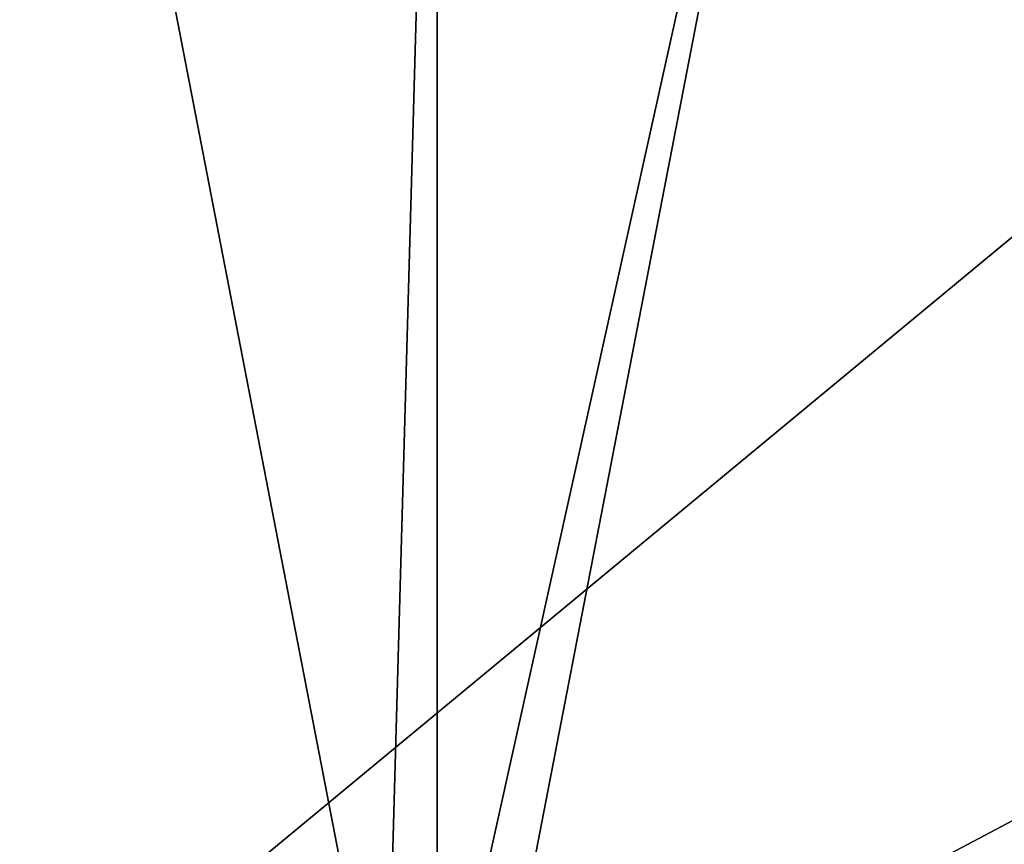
# Model space of a CAD drawing. Header units: metres. Extents: x -1004 to 0, y -708 to 0.
# Tile 56 of 103: x -600 to -368, y -448 to -254. Entities that reach past the tile are written whole.
import ezdxf

# ---------------------------------------------------------------- set-up
doc = ezdxf.new("R2010")
doc.units = ezdxf.units.M

msp = doc.modelspace()

# ---------------------------------------------------------------- linework, layer by layer
at = {"layer": 'top0123459'}
for points in [[(-10, -10, 90), (-787.024658, -653.266907, 90), (-994.049377, -10, 90)], [(-217.024689, -653.266907, 90), (-787.024658, -653.266907, 90), (-10, -10, 90)], [(-943.563782, -249.360291, 113.985519), (-944.863037, -280.118225, 113.448639), (-597.932983, -74.810768, 117.032295)], [(-597.932983, -74.810768, 117.032295), (-944.863037, -280.118225, 113.448639), (-514.138, -508.234344, 109.46685)], [(-502.024689, -75.769028, 117.015564), (-597.932983, -74.810768, 117.032295), (-514.138, -508.234344, 109.46685)], [(-502.024689, -507.113647, 109.48642), (-502.024689, -75.769028, 117.015564), (-514.138, -508.234344, 109.46685)], [(-489.911804, -508.234253, 109.466858), (-406.116364, -74.810768, 117.032295), (-502.024689, -507.113647, 109.48642)], [(-406.116364, -74.810768, 117.032295), (-502.024689, -75.769028, 117.015564), (-502.024689, -507.113647, 109.48642)], [(-489.911804, -508.234253, 109.466858), (-59.186478, -280.118256, 113.448639), (-406.116364, -74.810768, 117.032295)], [(-59.186478, -280.118256, 113.448639), (-60.485687, -249.360321, 113.985519), (-406.116364, -74.810768, 117.032295)], [(-944.863037, -280.118225, 113.448639), (-945.789612, -341.679382, 112.374084), (-514.138, -508.234344, 109.46685)], [(-58.259861, -341.679413, 112.374084), (-59.186478, -280.118256, 113.448639), (-489.911804, -508.234253, 109.466858)], [(-514.138, -508.234344, 109.46685), (-945.789612, -341.679382, 112.374084), (-526.226379, -511.707306, 109.406235)], [(-945.789612, -341.679382, 112.374084), (-944.48645, -403.233734, 111.299652), (-526.226379, -511.707306, 109.406235)], [(-477.822876, -511.707336, 109.406235), (-58.259861, -341.679413, 112.374084), (-489.911804, -508.234253, 109.466858)], [(-477.822876, -511.707336, 109.406235), (-59.563019, -403.233765, 111.299652), (-58.259861, -341.679413, 112.374084)], [(-526.226379, -511.707306, 109.406235), (-944.48645, -403.233734, 111.299652), (-942.999146, -433.983124, 110.762917)], [(-61.050343, -433.983154, 110.762917), (-59.563019, -403.233765, 111.299652), (-477.822876, -511.707336, 109.406235)], [(-526.226379, -511.707306, 109.406235), (-942.999146, -433.983124, 110.762917), (-538.026001, -517.788757, 109.300079)], [(-942.999146, -433.983124, 110.762917), (-940.955261, -464.700562, 110.226746), (-538.026001, -517.788757, 109.300079)], [(-466.023346, -517.788696, 109.300079), (-61.050343, -433.983154, 110.762917), (-477.822876, -511.707336, 109.406235)], [(-466.023346, -517.788696, 109.300079), (-63.094246, -464.700592, 110.226746), (-61.050343, -433.983154, 110.762917)]]:
    msp.add_3dface(points, dxfattribs=at)

doc.saveas('drawing.dxf')
